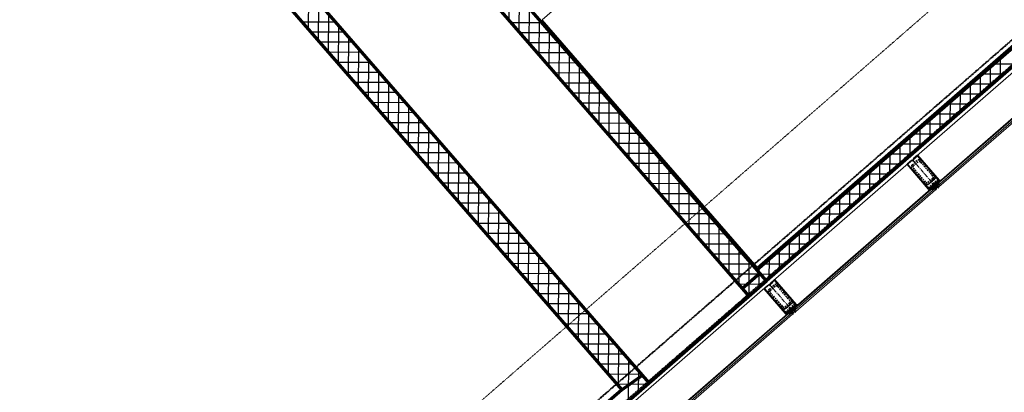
# Model space of a CAD drawing. Header units: millimetres. Extents: x 98667 to 994031, y -2704 to 533009.
# Tile 112 of 153: x 502581 to 510374, y 253218 to 256164. Entities that reach past the tile are written whole.
import ezdxf

# ---------------------------------------------------------------- set-up
doc = ezdxf.new("R2010")
doc.units = ezdxf.units.MM
for name, pattern in [('AP03000E0$0$CENTER', [50.8, 31.75, -6.35, 6.35, -6.35]), ('AP03000E0$0$HIDDEN', [9.525, 6.35, -3.175]), ('AP03000E0$0$HIDDENX2', [19.05, 12.7, -6.35])]:
    doc.linetypes.add(name, pattern=pattern)
for name, color, linetype, lineweight in [('A-WALL-FNSH', 1, 'Continuous', 15), ('A-WALL-FULL', 6, 'Continuous', 70), ('A-WALL-PATT', 5, 'Continuous', 15), ('AP03000E0$0$A-GLAZ-FULL-EXTR', 2, 'Continuous', 20), ('AP03000E0$0$A-GLAZ-MULL-EXTR', 3, 'Continuous', 35), ('AP03000E0$0$A-WALL-FNSH', 1, 'Continuous', 15)]:
    doc.layers.add(name, color=color, linetype=linetype, lineweight=lineweight)
doc.layers.add('A-WALL-PATT-50', color=5, linetype='Continuous')
doc.layers.add('AP03000E0$0$A-Slab Edge Guide', color=55, linetype='Continuous', lineweight=15, plot=False)

msp = doc.modelspace()

# ---------------------------------------------------------------- linework, layer by layer
at = {"color": 251, "linetype": 'AP03000E0$0$CENTER'}
for p, q in [((509645.9, 255056.6), (509842.7, 254830.2)), ((508513.8, 254072.5), (508710.6, 253846.1))]:
    msp.add_line(p, q, dxfattribs=at)
at = {"layer": 'A-WALL-FNSH', "color": 251, "linetype": 'ByBlock'}
for p, q in [((509939.1, 258964.3), (506716.5, 256162.9)), ((508416.9, 254206.8, 0), (511639.6, 257008.2, 0)), ((506716.5, 256162.9), (508416.9, 254206.8))]:
    msp.add_line(p, q, dxfattribs=at)
at = {"layer": 'A-WALL-FULL', "color": 251, "linetype": 'ByBlock'}
for p, q in [((508490.5, 254099.4), (503787.2, 259503.7)), ((508438.4, 254159.3), (503790.2, 259506.4)), ((504768.5, 258098.3), (508350.8, 253978)), ((504768.5, 258098.3), (508298.7, 254038)), ((503560.2, 257591.2), (507345.7, 253236.5)), ((503560.2, 257591.2), (507345.6, 253236.5)), ((507562.1, 253292.3), (503980.1, 257413)), ((507510, 253352.3), (503980.1, 257412.9)), ((508415.5, 254185.6, 0), (511660.7, 257006.8, 0)), ((511886.5, 257051.8, 0), (508490.5, 254099.4, 0)), ((508298.7, 254038), (508438.4, 254159.3)), ((508490.5, 254099.4, 0), (508415.5, 254185.6, 0)), ((497108.8, 244204.6), (508490.5, 254099.4)), ((508350.8, 253978), (507562.1, 253292.3)), ((507345.6, 253236.5), (507510, 253352.3)), ((507345.7, 253236.5), (504859.2, 251075))]:
    msp.add_line(p, q, dxfattribs=at)
at = {"layer": 'A-WALL-FULL', "color": 251}
msp.add_line((508415.4, 254185.6, 0), (511660.7, 257006.7, 0), dxfattribs=at)
at = {"layer": 'A-WALL-PATT', "color": 251, "linetype": 'Continuous'}
for p, q in [((504947.2, 255995.6), (504948.1, 256299.5)), ((506534.9, 256066.6), (506535.7, 256345.5)), ((506693.2, 255884.6), (506693.9, 256163.7)), ((505152, 256064.8), (504886.4, 256065.6)), ((505105.5, 255813.5), (505106.3, 256117.4)), ((506783.9, 256060.3), (506539.8, 256061)), ((505290.3, 255905.7), (505024.7, 255906.4)), ((505263.7, 255631.5), (505264.6, 255935.4)), ((506851.4, 255702.6), (506852.2, 255981.8)), ((506922.4, 255901.2), (506678.1, 255901.9)), ((510344, 255710.7), (510344.4, 255862.5)), ((505422, 255449.4), (505422.8, 255753.3)), ((507009.7, 255520.6), (507010.4, 255800)), ((505428.7, 255746.6), (505163, 255747.3)), ((507060.9, 255742.1), (506816.5, 255742.7)), ((510184.8, 255572.4), (510185.2, 255724.2)), ((510369.5, 255732.9), (510195.9, 255733.4)), ((507167.9, 255338.5), (507168.7, 255618.2)), ((505567, 255587.4), (505301.4, 255588.2)), ((505580.2, 255267.4), (505581.1, 255571.3)), ((507199.4, 255582.9), (506954.9, 255583.6)), ((510187.5, 255574.7), (510013.9, 255575.2)), ((510025.7, 255434.1), (510026.1, 255585.8)), ((509866.6, 255295.7), (509867, 255447.5)), ((505705.3, 255428.3), (505439.7, 255429)), ((505738.5, 255085.3), (505739.3, 255389.2)), ((507337.8, 255423.8), (507093.2, 255424.5)), ((507326.2, 255156.5), (507326.9, 255436.3)), ((510005.5, 255416.4), (509831.8, 255416.9)), ((509707.4, 255157.4), (509707.9, 255309.1)), ((505843.7, 255269.2), (505578, 255269.9)), ((505896.7, 254903.3), (505897.6, 255207.2)), ((507476.3, 255264.7), (507231.6, 255265.3)), ((507484.4, 254974.5), (507485.2, 255254.5)), ((509823.4, 255258.2), (509649.8, 255258.7)), ((509548.3, 255019), (509548.7, 255170.8)), ((505982, 255110), (505716.4, 255110.8)), ((507614.8, 255105.5), (507369.9, 255106.2)), ((507642.7, 254792.5), (507643.4, 255072.6)), ((509641.4, 255100), (509467.8, 255100.4)), ((506055, 254721.2), (506055.8, 255025.1)), ((509389.2, 254880.7), (509389.6, 255032.5)), ((506120.3, 254950.9), (505854.7, 254951.6)), ((507753.3, 254946.4), (507508.3, 254947.1)), ((509230, 254742.3), (509230.5, 254894.1)), ((509459.4, 254941.7), (509285.7, 254942.2)), ((506213.2, 254539.2), (506214.1, 254843.1)), ((507800.9, 254610.5), (507801.7, 254890.8)), ((506258.7, 254791.8), (505993, 254792.5)), ((507891.8, 254787.3), (507646.6, 254787.9)), ((509070.9, 254604), (509071.3, 254755.8)), ((509277.3, 254783.5), (509103.7, 254783.9)), ((506371.5, 254357.1), (506372.3, 254661.1)), ((507959.2, 254428.5), (507959.9, 254709)), ((506397, 254632.6), (506131.3, 254633.4)), ((508030.3, 254628.1), (507785, 254628.8)), ((508911.8, 254465.7), (508912.2, 254617.5)), ((509095.3, 254625.2), (508921.7, 254625.7)), ((508117.4, 254246.5), (508118.2, 254527.1)), ((506535.3, 254473.5), (506269.7, 254474.2)), ((506529.7, 254175.1), (506530.6, 254479)), ((508168.8, 254469), (507923.3, 254469.7)), ((508913.3, 254467), (508739.6, 254467.4)), ((508752.6, 254327.3), (508753.1, 254479.1)), ((506673.7, 254314.4), (506408, 254315.1)), ((506688, 253993.1), (506688.8, 254297)), ((508307.3, 254309.9), (508061.7, 254310.6)), ((508275.7, 254064.5), (508276.4, 254345.3)), ((508731.2, 254308.7), (508557.6, 254309.2)), ((508593.5, 254189), (508593.9, 254340.8)), ((508434.7, 254163.5), (508434.8, 254202.4)), ((506812, 254155.2), (506546.3, 254156)), ((506846.2, 253811), (506847.1, 254114.9)), ((508445.7, 254150.7), (508200.1, 254151.4)), ((508434.4, 254050.6), (508434.7, 254163.4)), ((508549.2, 254150.5), (508445.8, 254150.7)), ((506950.3, 253996.1), (506684.7, 253996.8)), ((508367.2, 253992.2), (508338.4, 253992.3)), ((507004.5, 253629), (507005.3, 253932.9)), ((507088.7, 253837), (506823, 253837.7)), ((507162.7, 253446.9), (507163.5, 253750.8)), ((507227, 253677.9), (506961.3, 253678.6)), ((507321, 253264.9), (507321.8, 253568.8)), ((507365.3, 253518.7), (507099.7, 253519.5)), ((507503.7, 253359.6), (507238, 253360.3)), ((507479.6, 253220.6), (507480, 253386.7))]:
    msp.add_line(p, q, dxfattribs=at)
at = {"layer": 'A-WALL-PATT-50', "color": 251, "linetype": 'Continuous'}
for p, q in [((504868.1, 256086.6), (504868.9, 256390.5)), ((506455.8, 256157.6), (506456.6, 256436.4)), ((504947.2, 255995.6), (504948.1, 256299.5)), ((506534.9, 256066.6), (506535.7, 256345.5)), ((506614.1, 255975.6), (506614.8, 256254.6)), ((505082.9, 256144.4), (504817.2, 256145.1)), ((505026.4, 255904.5), (505027.2, 256208.4)), ((506714.6, 256139.9), (506470.6, 256140.6)), ((506693.2, 255884.6), (506693.9, 256163.7)), ((505152, 256064.8), (504886.4, 256065.6)), ((505105.5, 255813.5), (505106.3, 256117.4)), ((506783.9, 256060.3), (506539.8, 256061)), ((506772.3, 255793.6), (506773.1, 256072.8)), ((505221.2, 255985.3), (504955.5, 255986)), ((505184.6, 255722.5), (505185.4, 256026.4)), ((505290.3, 255905.7), (505024.7, 255906.4)), ((505263.7, 255631.5), (505264.6, 255935.4)), ((506853.1, 255980.8), (506609, 255981.4)), ((506851.4, 255702.6), (506852.2, 255981.8)), ((505359.5, 255826.1), (505093.9, 255826.9)), ((505342.8, 255540.4), (505343.7, 255844.3)), ((506922.4, 255901.2), (506678.1, 255901.9)), ((506930.6, 255611.6), (506931.3, 255890.9)), ((510344, 255710.7), (510344.4, 255862.5)), ((505422, 255449.4), (505422.8, 255753.3)), ((506991.6, 255821.6), (506747.3, 255822.3)), ((507009.7, 255520.6), (507010.4, 255800)), ((510264.4, 255641.6), (510264.8, 255793.3)), ((510460.5, 255812.1), (510286.9, 255812.5)), ((505428.7, 255746.6), (505163, 255747.3)), ((507060.9, 255742.1), (506816.5, 255742.7)), ((507088.8, 255429.5), (507089.6, 255709.1)), ((510184.8, 255572.4), (510185.2, 255724.2)), ((510369.5, 255732.9), (510195.9, 255733.4)), ((505497.8, 255667), (505232.2, 255667.7)), ((505501.1, 255358.4), (505501.9, 255662.3)), ((507130.1, 255662.5), (506885.7, 255663.2)), ((507167.9, 255338.5), (507168.7, 255618.2)), ((510278.5, 255653.8), (510104.9, 255654.3)), ((510105.3, 255503.2), (510105.7, 255655)), ((505567, 255587.4), (505301.4, 255588.2)), ((505580.2, 255267.4), (505581.1, 255571.3)), ((507199.4, 255582.9), (506954.9, 255583.6)), ((507247, 255247.5), (507247.8, 255527.2)), ((509946.1, 255364.9), (509946.6, 255516.7)), ((510187.5, 255574.7), (510013.9, 255575.2)), ((510025.7, 255434.1), (510026.1, 255585.8)), ((505636.2, 255507.9), (505370.5, 255508.6)), ((505659.3, 255176.4), (505660.2, 255480.3)), ((507268.6, 255503.4), (507024, 255504)), ((509866.6, 255295.7), (509867, 255447.5)), ((510096.5, 255495.6), (509922.9, 255496.1)), ((505705.3, 255428.3), (505439.7, 255429)), ((505738.5, 255085.3), (505739.3, 255389.2)), ((507337.8, 255423.8), (507093.2, 255424.5)), ((507326.2, 255156.5), (507326.9, 255436.3)), ((509787, 255226.5), (509787.4, 255378.3)), ((510005.5, 255416.4), (509831.8, 255416.9)), ((505774.5, 255348.7), (505508.9, 255349.5)), ((505817.6, 254994.3), (505818.4, 255298.2)), ((507407.1, 255344.2), (507162.4, 255344.9)), ((507405.3, 255065.5), (507406.1, 255345.4)), ((509707.4, 255157.4), (509707.9, 255309.1)), ((509914.4, 255337.3), (509740.8, 255337.8)), ((505843.7, 255269.2), (505578, 255269.9)), ((505896.7, 254903.3), (505897.6, 255207.2)), ((507476.3, 255264.7), (507231.6, 255265.3)), ((507484.4, 254974.5), (507485.2, 255254.5)), ((509627.9, 255088.2), (509628.3, 255240)), ((509823.4, 255258.2), (509649.8, 255258.7)), ((505912.8, 255189.6), (505647.2, 255190.3)), ((507545.6, 255185.1), (507300.7, 255185.8)), ((507563.5, 254883.5), (507564.3, 255163.6)), ((509548.3, 255019), (509548.7, 255170.8)), ((509732.4, 255179.1), (509558.8, 255179.6)), ((505982, 255110), (505716.4, 255110.8)), ((505975.8, 254812.3), (505976.7, 255116.2)), ((507614.8, 255105.5), (507369.9, 255106.2)), ((507642.7, 254792.5), (507643.4, 255072.6)), ((509641.4, 255100), (509467.8, 255100.4)), ((509468.7, 254949.9), (509469.2, 255101.6)), ((506051.2, 255030.5), (505785.5, 255031.2)), ((506055, 254721.2), (506055.8, 255025.1)), ((507684.1, 255026), (507439.1, 255026.6)), ((507721.8, 254701.5), (507722.6, 254981.7)), ((509550.4, 255020.8), (509376.7, 255021.3)), ((509389.2, 254880.7), (509389.6, 255032.5)), ((506120.3, 254950.9), (505854.7, 254951.6)), ((506134.1, 254630.2), (506134.9, 254934.1)), ((507753.3, 254946.4), (507508.3, 254947.1)), ((509230, 254742.3), (509230.5, 254894.1)), ((509459.4, 254941.7), (509285.7, 254942.2)), ((509309.6, 254811.5), (509310, 254963.3)), ((506189.5, 254871.3), (505923.8, 254872.1)), ((506213.2, 254539.2), (506214.1, 254843.1)), ((507822.6, 254866.8), (507577.5, 254867.5)), ((507800.9, 254610.5), (507801.7, 254890.8)), ((509150.5, 254673.2), (509150.9, 254825)), ((509368.3, 254862.6), (509194.7, 254863.1)), ((506258.7, 254791.8), (505993, 254792.5)), ((506292.3, 254448.2), (506293.2, 254752.1)), ((507891.8, 254787.3), (507646.6, 254787.9)), ((507880, 254519.5), (507880.8, 254799.9)), ((509070.9, 254604), (509071.3, 254755.8)), ((509277.3, 254783.5), (509103.7, 254783.9)), ((506327.8, 254712.2), (506062.2, 254712.9)), ((506371.5, 254357.1), (506372.3, 254661.1)), ((507961, 254707.7), (507715.8, 254708.4)), ((507959.2, 254428.5), (507959.9, 254709)), ((508991.3, 254534.8), (508991.8, 254686.6)), ((509186.3, 254704.3), (509012.7, 254704.8)), ((506397, 254632.6), (506131.3, 254633.4)), ((508030.3, 254628.1), (507785, 254628.8)), ((508038.3, 254337.5), (508039.1, 254618)), ((508911.8, 254465.7), (508912.2, 254617.5)), ((509095.3, 254625.2), (508921.7, 254625.7)), ((506466.2, 254553.1), (506200.5, 254553.8)), ((506450.6, 254266.1), (506451.4, 254570)), ((508099.5, 254548.6), (507854.2, 254549.3)), ((508117.4, 254246.5), (508118.2, 254527.1)), ((509004.3, 254546.1), (508830.6, 254546.6)), ((508832.2, 254396.5), (508832.6, 254548.3)), ((506535.3, 254473.5), (506269.7, 254474.2)), ((506529.7, 254175.1), (506530.6, 254479)), ((508168.8, 254469), (507923.3, 254469.7)), ((508196.5, 254155.5), (508197.3, 254436.2)), ((508913.3, 254467), (508739.6, 254467.4)), ((508752.6, 254327.3), (508753.1, 254479.1)), ((506604.5, 254393.9), (506338.8, 254394.7)), ((506608.8, 254084.1), (506609.7, 254388)), ((508238, 254389.4), (507992.5, 254390.1)), ((508822.3, 254387.8), (508648.6, 254388.3)), ((508673.1, 254258.1), (508673.5, 254410)), ((506673.7, 254314.4), (506408, 254315.1)), ((506688, 253993.1), (506688.8, 254297)), ((508307.3, 254309.9), (508061.7, 254310.6)), ((508275.7, 254064.5), (508276.4, 254345.3)), ((508513.9, 254119.8), (508514.4, 254271.6)), ((508731.2, 254308.7), (508557.6, 254309.2)), ((508593.5, 254189), (508593.9, 254340.8)), ((506742.8, 254234.8), (506477.2, 254235.5)), ((506767.1, 253902), (506767.9, 254205.9)), ((508376.5, 254230.3), (508130.9, 254231)), ((508354.8, 253981.5), (508355.6, 254254.4)), ((508434.7, 254163.5), (508434.8, 254202.4)), ((508640.2, 254229.6), (508466.6, 254230.1)), ((506812, 254155.2), (506546.3, 254156)), ((506846.2, 253811), (506847.1, 254114.9)), ((508445.7, 254150.7), (508200.1, 254151.4)), ((508434.4, 254050.6), (508434.7, 254163.4)), ((508549.2, 254150.5), (508445.8, 254150.7)), ((506881.2, 254075.7), (506615.5, 254076.4)), ((508458.2, 254071.3), (508269.2, 254071.9)), ((506950.3, 253996.1), (506684.7, 253996.8)), ((506925.3, 253720), (506926.2, 254023.9)), ((508367.2, 253992.2), (508338.4, 253992.3)), ((507019.5, 253916.5), (506753.8, 253917.3)), ((507004.5, 253629), (507005.3, 253932.9)), ((507088.7, 253837), (506823, 253837.7)), ((507083.6, 253537.9), (507084.4, 253841.9)), ((507157.8, 253757.4), (506892.2, 253758.2)), ((507162.7, 253446.9), (507163.5, 253750.8)), ((507227, 253677.9), (506961.3, 253678.6)), ((507241.8, 253355.9), (507242.7, 253659.8)), ((507296.2, 253598.3), (507030.5, 253599)), ((507321, 253264.9), (507321.8, 253568.8)), ((507365.3, 253518.7), (507099.7, 253519.5)), ((507434.5, 253439.2), (507168.8, 253439.9)), ((507400, 253151.4), (507400.9, 253477.8)), ((507503.7, 253359.6), (507238, 253360.3)), ((507479.6, 253220.6), (507480, 253386.7)), ((507548.1, 253280.1), (507307.2, 253280.8)), ((507559.2, 253289.7), (507559.2, 253295.7))]:
    msp.add_line(p, q, dxfattribs=at)
at = {"layer": 'AP03000E0$0$A-GLAZ-FULL-EXTR', "color": 251}
for p, q in [((509659.1, 255068.1), (510764.7, 256029.2)), ((510941.9, 255825.4), (509836.2, 254864.3)), ((509840.2, 254859.8), (510945.8, 255820.9)), ((510953.7, 255811.8), (509848, 254850.7)), ((509855.9, 254841.7), (510961.6, 255802.8)), ((508527, 254084), (509632.7, 255045.1)), ((509809.8, 254841.3), (508704.2, 253880.2)), ((508708.1, 253875.7), (509813.7, 254836.8)), ((509821.6, 254827.7), (508716, 253866.6)), ((508723.8, 253857.6), (509829.5, 254818.7)), ((509808, 254815.9), (509800.2, 254825)), ((509802.1, 254822.7), (509806.7, 254826.7)), ((509806.1, 254818.2), (509802.1, 254822.7)), ((509804.7, 254828.9), (509813.7, 254836.8)), ((509812.6, 254819.9), (509804.7, 254828.9)), ((509810.6, 254822.1), (509806.1, 254818.2)), ((509806.7, 254826.7), (509810.6, 254822.1)), ((509813.7, 254836.8), (509809.8, 254841.3)), ((509821.6, 254827.7), (509812.6, 254819.9)), ((509813.7, 254836.8), (509821.6, 254827.7)), ((509829.5, 254818.7), (509821.6, 254827.7)), ((509836.2, 254864.3), (509840.2, 254859.8)), ((509849.2, 254867.6), (509840.2, 254859.8)), ((509840.2, 254859.8), (509848, 254850.7)), ((509848, 254850.7), (509857.1, 254858.6)), ((509848, 254850.7), (509855.9, 254841.7)), ((509857.1, 254858.6), (509849.2, 254867.6)), ((509855.7, 254869.3), (509851.2, 254865.4)), ((509851.2, 254865.4), (509855.1, 254860.8)), ((509861.6, 254862.5), (509853.7, 254871.6)), ((509855.1, 254860.8), (509859.6, 254864.8)), ((509859.6, 254864.8), (509855.7, 254869.3)), ((507395, 253099.9), (508500.6, 254061)), ((508704.2, 253880.2), (508708.1, 253875.7)), ((508717.2, 253883.6), (508708.1, 253875.7)), ((508725, 253874.5), (508717.2, 253883.6)), ((508723.6, 253885.2), (508719.1, 253881.3)), ((508719.1, 253881.3), (508723.1, 253876.8)), ((508729.6, 253878.4), (508721.7, 253887.5)), ((508723.1, 253876.8), (508727.6, 253880.7)), ((508727.6, 253880.7), (508723.6, 253885.2)), ((508677.7, 253857.2), (507572.1, 252896.1)), ((507576, 252891.6), (508681.7, 253852.7)), ((508689.6, 253843.7), (507583.9, 252882.5)), ((507591.8, 252873.5), (508697.4, 253834.6)), ((508676, 253831.9), (508668.1, 253840.9)), ((508670.1, 253838.6), (508674.6, 253842.6)), ((508674, 253834.1), (508670.1, 253838.6)), ((508672.6, 253844.8), (508681.7, 253852.7)), ((508680.5, 253835.8), (508672.6, 253844.8)), ((508678.5, 253838.1), (508674, 253834.1)), ((508674.6, 253842.6), (508678.5, 253838.1)), ((508681.7, 253852.7), (508677.7, 253857.2)), ((508689.6, 253843.7), (508680.5, 253835.8)), ((508681.7, 253852.7), (508689.6, 253843.7)), ((508697.4, 253834.6), (508689.6, 253843.7)), ((508708.1, 253875.7), (508716, 253866.6)), ((508716, 253866.6), (508725, 253874.5)), ((508716, 253866.6), (508723.8, 253857.6))]:
    msp.add_line(p, q, dxfattribs=at)
at = {"layer": 'AP03000E0$0$A-GLAZ-FULL-EXTR', "color": 251, "linetype": 'Continuous'}
for p, q in [((509812.9, 254820.2), (509805, 254829.2)), ((509806, 254827.4), (509815, 254835.3)), ((509815.3, 254822.2), (509807.4, 254831.3)), ((509808.1, 254825.1), (509817.1, 254832.9)), ((509817.7, 254824.3), (509809.8, 254833.4)), ((509810.1, 254822.7), (509819.2, 254830.5)), ((509820.1, 254826.4), (509812.2, 254835.5)), ((509812.2, 254820.3), (509821.3, 254828.1)), ((509848.8, 254851.4), (509841, 254860.5)), ((509841.5, 254858.2), (509850.6, 254866.1)), ((509851.2, 254853.5), (509843.4, 254862.5)), ((509843.6, 254855.8), (509852.6, 254863.7)), ((509845.7, 254853.4), (509854.7, 254861.3)), ((509853.6, 254855.6), (509845.8, 254864.6)), ((509847.7, 254851), (509856.8, 254858.9)), ((509856, 254857.6), (509848.2, 254866.7)), ((508708.1, 253875.7), (508717.2, 253883.5)), ((508710.2, 253873.3), (508719.3, 253881.1)), ((508720.2, 253870.3), (508712.3, 253879.4)), ((508712.3, 253870.9), (508721.3, 253878.7)), ((508722.6, 253872.4), (508714.7, 253881.5)), ((508725, 253874.5), (508717.1, 253883.5)), ((508681.9, 253837), (508674, 253846.1)), ((508674.7, 253842.5), (508683.8, 253850.3)), ((508684.3, 253839.1), (508676.4, 253848.1)), ((508676.8, 253840.1), (508685.8, 253847.9)), ((508686.7, 253841.1), (508678.8, 253850.2)), ((508678.9, 253837.7), (508687.9, 253845.5)), ((508689.1, 253843.2), (508681.2, 253852.3)), ((508717.8, 253868.2), (508710, 253877.3)), ((508714.4, 253868.5), (508723.4, 253876.3))]:
    msp.add_line(p, q, dxfattribs=at)
at = {"layer": 'AP03000E0$0$A-GLAZ-MULL-EXTR', "color": 251}
for p, q in [((509604.4, 255020.5), (509642.1, 255053.3)), ((509640.3, 255047.8), (509608.6, 255020.2)), ((509642.3, 255045.5), (509640.3, 255047.8)), ((509642.1, 255053.3), (509644.1, 255051)), ((509674, 255073.1), (509642.3, 255045.5)), ((509644.1, 255051), (509672, 255075.3)), ((509653.4, 255063.1), (509687.4, 255092.7)), ((509655.4, 255060.9), (509653.4, 255063.1)), ((509687.1, 255088.4), (509655.4, 255060.9)), ((509672, 255075.3), (509674, 255073.1)), ((509818.3, 254937.5), (509687.1, 255088.4)), ((509687.4, 255092.7), (509858, 254896.4)), ((509774.9, 254824.3), (509604.4, 255020.5)), ((509608.6, 255020.2), (509739.8, 254869.3)), ((509855.7, 254894.5), (509818.3, 254937.5)), ((509825.9, 254868.6), (509855.7, 254894.5)), ((509861.2, 254892.7), (509829.2, 254864.8)), ((509861.2, 254892.7), (509844.3, 254877.9)), ((509847.5, 254874.1), (509868.3, 254892.2)), ((509858, 254896.4), (509861.2, 254892.7)), ((509868.3, 254892.2), (509861.2, 254892.7)), ((509739.8, 254869.3), (509777.2, 254826.2)), ((509778.2, 254820.5), (509774.9, 254824.3)), ((509777.2, 254826.2), (509807, 254852.2)), ((509798.5, 254831.5), (509777.7, 254813.5)), ((509777.7, 254813.5), (509778.2, 254820.5)), ((509810.3, 254848.4), (509778.2, 254820.5)), ((509778.2, 254820.5), (509795.2, 254835.3)), ((509795.2, 254835.3), (509798.5, 254831.5)), ((509805.1, 254854.4), (509836.7, 254882)), ((509807, 254852.2), (509805.1, 254854.4)), ((509833.3, 254822), (509810.3, 254848.4)), ((509838.7, 254879.7), (509810.8, 254855.4)), ((509810.8, 254855.4), (509837, 254825.3)), ((509822.1, 254865.3), (509825.9, 254868.6)), ((509848.4, 254835.1), (509822.1, 254865.3)), ((509829.2, 254864.8), (509852.1, 254838.4)), ((509837, 254825.3), (509833.3, 254822)), ((509836.7, 254882), (509838.7, 254879.7)), ((509844.3, 254877.9), (509847.5, 254874.1)), ((509852.1, 254838.4), (509848.4, 254835.1)), ((508472.3, 254036.4), (508510, 254069.2)), ((508642.9, 253840.2), (508472.3, 254036.4)), ((508508.2, 254063.7), (508476.5, 254036.1)), ((508476.5, 254036.1), (508607.7, 253885.2)), ((508510.2, 254061.4), (508508.2, 254063.7)), ((508510, 254069.2), (508512, 254067)), ((508541.9, 254089), (508510.2, 254061.4)), ((508512, 254067), (508539.9, 254091.2)), ((508521.4, 254079.1), (508555.3, 254108.6)), ((508523.3, 254076.8), (508521.4, 254079.1)), ((508555, 254104.3), (508523.3, 254076.8)), ((508539.9, 254091.2), (508541.9, 254089)), ((508686.2, 253953.4), (508555, 254104.3)), ((508555.3, 254108.6), (508725.9, 253912.4)), ((508607.7, 253885.2), (508645.1, 253842.2)), ((508673, 253870.3), (508704.7, 253897.9)), ((508706.7, 253895.6), (508678.7, 253871.4)), ((508723.6, 253910.4), (508686.2, 253953.4)), ((508690.1, 253881.2), (508693.8, 253884.5)), ((508716.3, 253851), (508690.1, 253881.2)), ((508693.8, 253884.5), (508723.6, 253910.4)), ((508729.2, 253908.6), (508697.1, 253880.7)), ((508697.1, 253880.7), (508720.1, 253854.3)), ((508704.7, 253897.9), (508706.7, 253895.6)), ((508729.2, 253908.6), (508712.2, 253893.8)), ((508712.2, 253893.8), (508715.5, 253890)), ((508715.5, 253890), (508736.2, 253908.1)), ((508725.9, 253912.4), (508729.2, 253908.6)), ((508736.2, 253908.1), (508729.2, 253908.6)), ((508646.2, 253836.4), (508642.9, 253840.2)), ((508645.1, 253842.2), (508675, 253868.1)), ((508666.4, 253847.4), (508645.7, 253829.4)), ((508645.7, 253829.4), (508646.2, 253836.4)), ((508678.2, 253864.3), (508646.2, 253836.4)), ((508646.2, 253836.4), (508663.1, 253851.2)), ((508663.1, 253851.2), (508666.4, 253847.4)), ((508675, 253868.1), (508673, 253870.3)), ((508701.2, 253837.9), (508678.2, 253864.3)), ((508678.7, 253871.4), (508705, 253841.2)), ((508705, 253841.2), (508701.2, 253837.9)), ((508720.1, 253854.3), (508716.3, 253851))]:
    msp.add_line(p, q, dxfattribs=at)
at = {"layer": 'AP03000E0$0$A-GLAZ-MULL-EXTR', "color": 251, "linetype": 'AP03000E0$0$HIDDENX2'}
for p, q in [((509684.4, 255050.3), (509646.7, 255017.5)), ((509818.1, 254934.7), (509719.7, 255047.9)), ((509644.2, 254982.3), (509742.6, 254869.1)), ((509653.7, 254990.5), (509752.1, 254877.3)), ((509692.6, 255040.9), (509654.9, 255008.1)), ((509808.7, 254926.5), (509710.3, 255039.7)), ((509834.5, 254915.8), (509759, 254850.2)), ((509769.7, 254876), (509807.4, 254908.8)), ((509777.9, 254866.6), (509815.6, 254899.4)), ((509809.9, 254867.9), (509847.6, 254900.7)), ((509847.6, 254900.7), (509834.5, 254915.8)), ((509759, 254850.2), (509772.2, 254835.1)), ((509772.2, 254835.1), (509809.9, 254867.9)), ((508552.4, 254066.3), (508514.6, 254033.5)), ((508560.6, 254056.8), (508522.8, 254024)), ((508676.6, 253942.4), (508578.2, 254055.6)), ((508686, 253950.6), (508587.6, 254063.8)), ((508512.2, 253998.2), (508610.6, 253885)), ((508521.6, 254006.4), (508620, 253893.2)), ((508702.4, 253931.7), (508627, 253866.1)), ((508637.6, 253891.9), (508675.4, 253924.8)), ((508640.1, 253851), (508677.8, 253883.8)), ((508645.8, 253882.5), (508683.6, 253915.3)), ((508677.8, 253883.8), (508715.6, 253916.6)), ((508715.6, 253916.6), (508702.4, 253931.7)), ((508627, 253866.1), (508640.1, 253851))]:
    msp.add_line(p, q, dxfattribs=at)
at = {"layer": 'AP03000E0$0$A-GLAZ-MULL-EXTR', "color": 251, "linetype": 'Continuous'}
for p, q in [((509845.9, 254876), (509864.9, 254892.4)), ((509865.5, 254889.8), (509863.1, 254892.5)), ((509867.9, 254891.8), (509867.6, 254892.2)), ((509779.3, 254814.8), (509777.9, 254816.3)), ((509778, 254817.1), (509796.8, 254833.4)), ((509781.7, 254816.9), (509778.4, 254820.6)), ((509784, 254818.9), (509780.8, 254822.7)), ((509786.4, 254821), (509783.2, 254824.8)), ((509788.8, 254823.1), (509785.6, 254826.9)), ((509791.2, 254825.2), (509788, 254829)), ((509793.6, 254827.3), (509790.4, 254831.1)), ((509796, 254829.4), (509792.8, 254833.1)), ((509798.4, 254831.4), (509795.2, 254835.2)), ((509848.7, 254875.2), (509845.5, 254879)), ((509851.1, 254877.3), (509847.9, 254881)), ((509853.5, 254879.3), (509850.3, 254883.1)), ((509855.9, 254881.4), (509852.7, 254885.2)), ((509858.3, 254883.5), (509855.1, 254887.3)), ((509860.7, 254885.6), (509857.5, 254889.4)), ((509863.1, 254887.7), (509859.8, 254891.5)), ((508712.6, 253893.4), (508730, 253908.5)), ((508717.7, 253892), (508714.5, 253895.8)), ((508714.6, 253891), (508734.5, 253908.2)), ((508720.1, 253894.1), (508716.9, 253897.9)), ((508722.5, 253896.2), (508719.3, 253900)), ((508724.9, 253898.3), (508721.7, 253902)), ((508727.3, 253900.3), (508724, 253904.1)), ((508729.7, 253902.4), (508726.4, 253906.2)), ((508732.1, 253904.5), (508728.8, 253908.3)), ((508734.5, 253906.6), (508733, 253908.3)), ((508645.9, 253829.5), (508645.7, 253829.7)), ((508645.8, 253831.3), (508665.5, 253848.4)), ((508648.2, 253831.6), (508646, 253834.2)), ((508646.1, 253835.8), (508663.4, 253850.8)), ((508650.6, 253833.7), (508647.4, 253837.5)), ((508653, 253835.8), (508649.8, 253839.5)), ((508655.4, 253837.9), (508652.2, 253841.6)), ((508657.8, 253839.9), (508654.6, 253843.7)), ((508660.2, 253842), (508657, 253845.8)), ((508662.6, 253844.1), (508659.3, 253847.9)), ((508665, 253846.2), (508661.7, 253850))]:
    msp.add_line(p, q, dxfattribs=at)
at = {"layer": 'AP03000E0$0$A-GLAZ-MULL-EXTR', "color": 251, "linetype": 'AP03000E0$0$HIDDENX2'}
for centre, radius, start, end in [((509700.8, 255031.5), 25, 41, 131), ((509663.1, 254998.7), 25, 131, 221), ((509663.1, 254998.7), 12.5, 131, 221), ((509700.8, 255031.5), 12.5, 41, 131), ((509799.2, 254918.3), 12.5, 311, 41), ((509799.2, 254918.3), 25, 311, 41), ((509761.5, 254885.5), 25, 221, 311), ((509761.5, 254885.5), 12.5, 221, 311), ((508568.8, 254047.4), 25, 41, 131), ((508568.8, 254047.4), 12.5, 41, 131), ((508531, 254014.6), 25, 131, 221), ((508531, 254014.6), 12.5, 131, 221), ((508629.4, 253901.4), 25, 221, 311), ((508629.4, 253901.4), 12.5, 221, 311), ((508667.2, 253934.2), 12.5, 311, 41), ((508667.2, 253934.2), 25, 311, 41)]:
    msp.add_arc(centre, radius, start, end, dxfattribs=at)
at = {"layer": 'AP03000E0$0$A-GLAZ-MULL-EXTR', "color": 251}
for centre in [(509829, 254823.1), (509829.6, 254822.3), (509830.3, 254821.6), (509830.9, 254820.8), (509831.6, 254820.1), (509832.3, 254819.3), (509851.6, 254842.8), (509852.3, 254842), (509852.9, 254841.3), (509853.6, 254840.5), (509854.2, 254839.8), (509854.9, 254839), (508696.9, 253839), (508697.6, 253838.3), (508698.2, 253837.5), (508698.9, 253836.7), (508699.5, 253836), (508700.2, 253835.2), (508719.5, 253858.7), (508720.2, 253857.9), (508720.9, 253857.2), (508721.5, 253856.4), (508722.2, 253855.7), (508722.8, 253854.9)]:
    msp.add_arc(centre, 2.83, 69.06066, 192.93934, dxfattribs=at)
at = {"layer": 'AP03000E0$0$A-Slab Edge Guide', "color": 251, "linetype": 'AP03000E0$0$HIDDEN'}
msp.add_line((599119.7, 333895), (483649.2, 233518), dxfattribs=at)
at = {"layer": 'AP03000E0$0$A-WALL-FNSH', "color": 251, "linetype": 'AP03000E0$0$HIDDEN'}
for p, q in [((599513.3, 333442.2), (484042.8, 233065.2)), ((599516.6, 333438.4), (484046.1, 233061.4)), ((599611.7, 333329), (484141.2, 232952))]:
    msp.add_line(p, q, dxfattribs=at)

doc.saveas('drawing.dxf')
